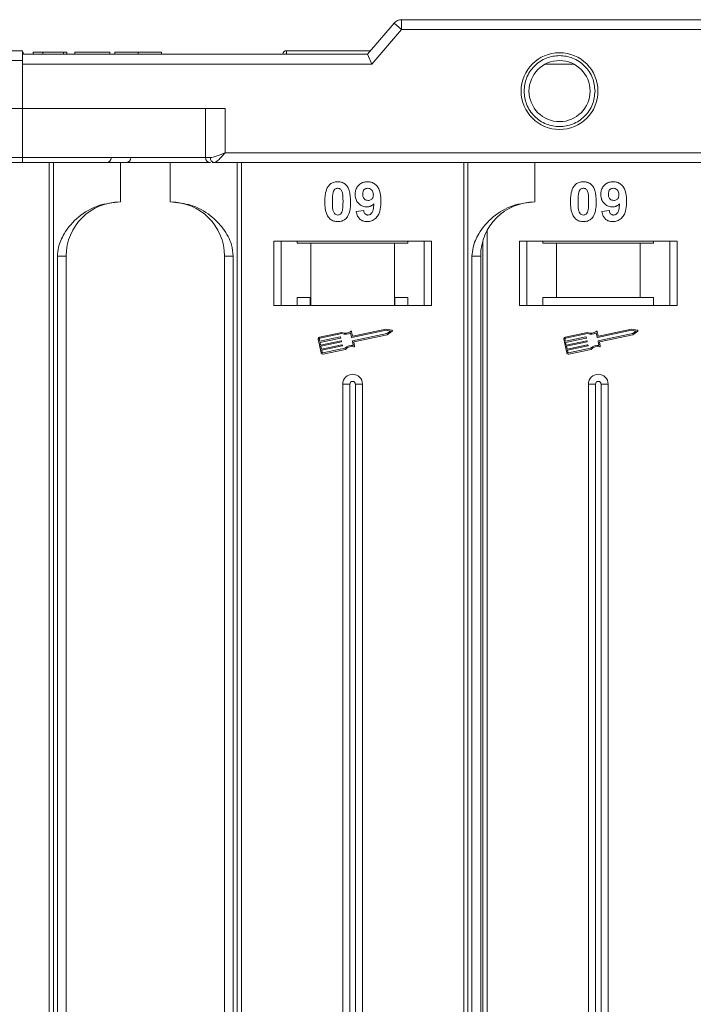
# Model space of a CAD drawing. Header units: millimetres. Extents: x -855 to 619, y 109 to 1142.
# Tile 24 of 74: x -82 to -14, y 445 to 545. Entities that reach past the tile are written whole.
import ezdxf

# ---------------------------------------------------------------- set-up
doc = ezdxf.new("R2010")
doc.units = ezdxf.units.MM

msp = doc.modelspace()

# ---------------------------------------------------------------- linework, layer by layer
at = {"color": 7, "linetype": 'Continuous', "lineweight": 15}
for p, q in [((-43.943, 544.249), (-46.644, 541.098)), ((-43.184, 543.598), (-43.943, 544.249)), ((-43.184, 543.598), (-43.184, 544.598)), ((9.356, 544.598), (-43.184, 544.598)), ((-46.184, 540.098), (-43.184, 543.598)), ((-43.184, 543.598), (9.356, 543.598)), ((-46.644, 541.098), (-81.644, 541.098)), ((-55.214, 541.098), (-81.644, 541.098)), ((-81.573, 541.098), (-81.573, 541.298)), ((-80.547, 541.098), (-80.547, 541.298)), ((-80.547, 541.298), (-79.586, 541.298)), ((-79.586, 541.298), (-79.586, 541.098)), ((-79.586, 541.298), (-77.471, 541.298)), ((-77.471, 541.298), (-77.471, 541.098)), ((-77.471, 541.298), (-77.15, 541.298)), ((-77.15, 541.298), (-77.15, 541.098)), ((-76.317, 541.298), (-72.791, 541.298)), ((-76.317, 541.098), (-76.317, 541.298)), ((-72.791, 541.298), (-72.791, 541.098)), ((-72.278, 541.298), (-72.278, 541.098)), ((-69.899, 541.098), (-69.899, 541.298)), ((-67.535, 541.098), (-67.535, 541.298)), ((-54.864, 541.448), (-54.864, 541.448)), ((-46.644, 541.098), (-46.184, 540.098)), ((-81.644, 540.448), (-97.072, 540.448)), ((-81.644, 540.098), (-81.644, 540.448)), ((-81.644, 535.598), (-81.644, 540.098)), ((-81.644, 540.098), (-46.184, 540.098)), ((-28.575, 540.098), (-25.713, 540.098)), ((-99.072, 535.598), (-81.644, 535.598)), ((-61.081, 535.598), (-81.644, 535.598)), ((-81.644, 535.598), (-81.644, 530.598)), ((-63.081, 535.598), (-63.081, 530.598)), ((-61.081, 531.098), (-61.081, 535.598)), ((9.356, 531.098), (-61.081, 531.098)), ((-81.644, 530.598), (-131.215, 530.598)), ((-131.215, 530.098), (-81.644, 530.098)), ((-81.644, 530.598), (-81.644, 530.098)), ((-63.081, 530.598), (-81.644, 530.598)), ((-78.926, 530.098), (-78.926, 442.598)), ((-78.507, 442.598), (-78.507, 530.098)), ((-71.714, 526.098), (-71.714, 530.098)), ((-66.644, 530.098), (-66.644, 526.098)), ((-66.644, 530.098), (-62.586, 530.098)), ((-63.081, 530.598), (-62.571, 530.598)), ((-62.411, 530.098), (-62.199, 530.098)), ((-62.199, 530.098), (9.356, 530.098)), ((-59.851, 530.098), (-59.851, 442.598)), ((-59.432, 442.598), (-59.432, 530.098)), ((-36.856, 530.098), (-36.856, 442.598)), ((-36.436, 442.598), (-36.436, 530.098)), ((-29.644, 526.098), (-29.644, 530.098)), ((-47.785, 525.142), (-47.015, 525.226)), ((-22.855, 525.142), (-22.086, 525.226)), ((-34.502, 442.598), (-34.502, 523.175)), ((-40.144, 522.098), (-56.144, 522.098)), ((-56.144, 522.098), (-56.144, 515.598)), ((-55.394, 515.598), (-55.394, 522.098)), ((-53.757, 521.898), (-53.757, 522.098)), ((-53.757, 521.898), (-52.394, 521.898)), ((-52.394, 521.898), (-52.394, 515.598)), ((-43.894, 521.898), (-52.394, 521.898)), ((-43.894, 515.598), (-43.894, 521.898)), ((-43.894, 521.898), (-42.53, 521.898)), ((-42.53, 522.098), (-42.53, 521.898)), ((-40.894, 522.098), (-40.894, 515.598)), ((-40.144, 515.598), (-40.144, 522.098)), ((-34.921, 522.146), (-34.921, 442.598)), ((-15.214, 522.098), (-31.214, 522.098)), ((-31.214, 522.098), (-31.214, 515.598)), ((-30.464, 515.598), (-30.464, 522.098)), ((-28.828, 521.898), (-28.828, 522.098)), ((-28.828, 521.898), (-27.464, 521.898)), ((-27.464, 521.898), (-27.464, 516.398)), ((-18.964, 521.898), (-27.464, 521.898)), ((-18.964, 516.398), (-18.964, 521.898)), ((-18.964, 521.898), (-17.601, 521.898)), ((-17.601, 522.098), (-17.601, 521.898)), ((-15.964, 522.098), (-15.964, 515.598)), ((-15.214, 515.598), (-15.214, 522.098)), ((-78.1, 520.598), (-78.1, 442.598)), ((-77.214, 520.598), (-78.1, 520.598)), ((-77.214, 442.598), (-77.214, 520.598)), ((-61.144, 520.598), (-60.258, 520.598)), ((-61.144, 520.598), (-61.144, 442.598)), ((-60.258, 442.598), (-60.258, 520.598)), ((-36.029, 520.598), (-36.029, 442.598)), ((-35.144, 520.598), (-36.029, 520.598)), ((-35.144, 442.598), (-35.144, 520.598)), ((-52.44, 516.398), (-53.757, 516.398)), ((-53.757, 516.398), (-53.757, 515.598)), ((-52.44, 515.598), (-52.44, 516.398)), ((-42.53, 516.398), (-43.847, 516.398)), ((-43.847, 516.398), (-43.847, 515.598)), ((-42.53, 515.598), (-42.53, 516.398)), ((-27.464, 516.398), (-28.828, 516.398)), ((-28.828, 516.398), (-28.828, 515.598)), ((-18.964, 516.398), (-27.464, 516.398)), ((-17.601, 516.398), (-18.964, 516.398)), ((-17.601, 515.598), (-17.601, 516.398)), ((-56.144, 515.598), (-40.144, 515.598)), ((-31.214, 515.598), (-15.214, 515.598)), ((-49.226, 512.851), (-51.504, 512.369)), ((-48.251, 512.366), (-48.345, 512.811)), ((-48.161, 512.506), (-48.248, 512.921)), ((-44.755, 513.075), (-48.216, 512.344)), ((-44.756, 513.195), (-48.126, 512.483)), ((-44.155, 513.077), (-44.756, 513.195)), ((-44.313, 512.988), (-44.755, 513.075)), ((-44.682, 512.73), (-44.313, 512.988)), ((-44.635, 512.62), (-44.133, 512.971)), ((-24.296, 512.851), (-26.575, 512.369)), ((-23.322, 512.366), (-23.416, 512.811)), ((-23.231, 512.506), (-23.319, 512.921)), ((-19.826, 513.075), (-23.287, 512.344)), ((-19.827, 513.195), (-23.196, 512.483)), ((-19.225, 513.077), (-19.827, 513.195)), ((-19.384, 512.988), (-19.826, 513.075)), ((-19.753, 512.73), (-19.384, 512.988)), ((-19.705, 512.62), (-19.203, 512.971)), ((-51.64, 512.161), (-51.349, 510.782)), ((-51.525, 512.185), (-51.477, 511.955)), ((-49.237, 512.728), (-51.48, 512.254)), ((-51.477, 511.955), (-49.394, 512.395)), ((-49.37, 512.28), (-51.452, 511.84)), ((-51.452, 511.84), (-51.392, 511.553)), ((-51.392, 511.553), (-49.309, 511.993)), ((-49.285, 511.878), (-51.367, 511.438)), ((-49.359, 512.372), (-49.347, 512.315)), ((-49.274, 511.97), (-49.262, 511.913)), ((-48.072, 511.52), (-48.166, 511.964)), ((-48.144, 511.999), (-44.682, 512.73)), ((-48.033, 511.902), (-44.635, 512.62)), ((-47.939, 511.458), (-48.033, 511.902)), ((-26.711, 512.161), (-26.419, 510.782)), ((-26.596, 512.185), (-26.547, 511.955)), ((-24.308, 512.728), (-26.55, 512.254)), ((-26.547, 511.955), (-24.465, 512.395)), ((-24.44, 512.28), (-26.523, 511.84)), ((-26.523, 511.84), (-26.462, 511.553)), ((-26.462, 511.553), (-24.38, 511.993)), ((-24.355, 511.878), (-26.438, 511.438)), ((-24.43, 512.372), (-24.418, 512.315)), ((-24.345, 511.97), (-24.333, 511.913)), ((-23.143, 511.52), (-23.237, 511.964)), ((-23.214, 511.999), (-19.753, 512.73)), ((-23.104, 511.902), (-19.705, 512.62)), ((-23.01, 511.458), (-23.104, 511.902)), ((-51.367, 511.438), (-51.307, 511.151)), ((-51.307, 511.151), (-49.224, 511.591)), ((-49.2, 511.476), (-51.282, 511.036)), ((-51.282, 511.036), (-51.234, 510.806)), ((-51.164, 510.761), (-48.922, 511.234)), ((-51.14, 510.646), (-48.862, 511.127)), ((-49.189, 511.568), (-49.177, 511.511)), ((-26.438, 511.438), (-26.377, 511.151)), ((-26.377, 511.151), (-24.295, 511.591)), ((-24.27, 511.476), (-26.353, 511.036)), ((-26.353, 511.036), (-26.304, 510.806)), ((-26.235, 510.761), (-23.992, 511.234)), ((-26.211, 510.646), (-23.932, 511.127)), ((-24.26, 511.568), (-24.248, 511.511)), ((-49.144, 507.598), (-49.144, 442.598)), ((-49.144, 507.598), (-48.429, 507.598)), ((-48.429, 507.598), (-48.429, 442.598)), ((-47.859, 442.598), (-47.859, 507.598)), ((-47.144, 507.598), (-47.859, 507.598)), ((-47.144, 442.598), (-47.144, 507.598)), ((-24.214, 507.598), (-24.214, 442.598)), ((-24.214, 507.598), (-23.499, 507.598)), ((-23.499, 507.598), (-23.499, 442.598)), ((-22.929, 442.598), (-22.929, 507.598)), ((-22.214, 507.598), (-22.929, 507.598)), ((-22.214, 442.598), (-22.214, 507.598))]:
    msp.add_line(p, q, dxfattribs=at)
for radius in [3.9, 3.1]:
    msp.add_circle((-27.144, 537.348), radius, dxfattribs=at)
for centre, radius, start, end in [((-43.184, 543.598), 1, 90, 139.39871), ((-54.864, 541.098), 0.35, 89.99809, 179.99959), ((-73.126, 530.598), 0.5, 270, 0), ((-71.143, 530.598), 0.5, 270, 0), ((-62.581, 530.598), 0.5, 180, 270), ((-62.124, 530.542), 0.451, 172.91865, 260.4798), ((-71.714, 520.598), 5.5, 90, 180), ((-66.644, 520.598), 5.5, 0, 90), ((-29.644, 520.598), 5.5, 90, 180), ((-48.872, 513.649), 0.99, 248.37041, 302.16635), ((-48.872, 513.649), 0.873, 246.11204, 307.44471), ((-48.306, 512.909), 0.0587, 11.9297, 127.44471), ((-44.166, 513.019), 0.0587, 304.95116, 78.90824), ((-23.943, 513.649), 0.99, 248.37041, 302.16635), ((-23.943, 513.649), 0.873, 246.11204, 307.44471), ((-23.376, 512.909), 0.0587, 11.9297, 127.44471), ((-19.237, 513.019), 0.0587, 304.95116, 78.90824), ((-51.468, 512.197), 0.176, 101.9297, 191.9297), ((-51.468, 512.197), 0.0587, 101.9297, 191.9297), ((-49.388, 512.366), 0.0294, 11.9297, 101.9297), ((-49.376, 512.309), 0.0294, 281.9297, 11.9297), ((-49.303, 511.964), 0.0294, 11.9297, 101.9297), ((-49.291, 511.907), 0.0294, 281.9297, 11.9297), ((-48.223, 512.373), 0.0294, 191.9297, 281.9297), ((-48.138, 511.97), 0.0294, 101.9297, 191.9297), ((-48.132, 512.512), 0.0294, 191.9297, 281.9297), ((-26.538, 512.197), 0.176, 101.9297, 191.9297), ((-26.538, 512.197), 0.0587, 101.9297, 191.9297), ((-24.459, 512.366), 0.0294, 11.9297, 101.9297), ((-24.446, 512.309), 0.0294, 281.9297, 11.9297), ((-24.374, 511.964), 0.0294, 11.9297, 101.9297), ((-24.361, 511.907), 0.0294, 281.9297, 11.9297), ((-23.293, 512.373), 0.0294, 191.9297, 281.9297), ((-23.208, 511.97), 0.0294, 101.9297, 191.9297), ((-23.202, 512.512), 0.0294, 191.9297, 281.9297), ((-51.176, 510.818), 0.0587, 191.9297, 281.9297), ((-49.218, 511.562), 0.0294, 11.9297, 101.9297), ((-49.206, 511.505), 0.0294, 281.9297, 11.9297), ((-48.216, 510.54), 0.99, 81.69305, 135.48899), ((-48.216, 510.54), 0.873, 76.41469, 137.74736), ((-47.997, 511.446), 0.0587, 256.41469, 11.9297), ((-26.247, 510.818), 0.0587, 191.9297, 281.9297), ((-24.289, 511.562), 0.0294, 11.9297, 101.9297), ((-24.276, 511.505), 0.0294, 281.9297, 11.9297), ((-23.286, 510.54), 0.99, 81.69305, 135.48899), ((-23.286, 510.54), 0.873, 76.41469, 137.74736), ((-23.067, 511.446), 0.0587, 256.41469, 11.9297), ((-51.176, 510.818), 0.176, 191.9297, 281.9297), ((-26.247, 510.818), 0.176, 191.9297, 281.9297), ((-48.144, 507.598), 1, 0, 180), ((-48.144, 507.598), 0.285, 0, 180), ((-23.214, 507.598), 1, 0, 180), ((-23.214, 507.598), 0.285, 0, 180)]:
    msp.add_arc(centre, radius, start, end, dxfattribs=at)
for points, knots in [([(-81.644, 541.448), (-82.965, 541.448), (-85.648, 541.448), (-89.67, 541.448), (-93.349, 541.448), (-96.619, 541.448), (-99.478, 541.448), (-102.172, 541.448), (-105.493, 541.448), (-108.319, 541.448), (-110.55, 541.448), (-112.041, 541.448), (-113.222, 541.448), (-114.002, 541.448), (-114.097, 541.448), (-114.144, 541.448)], [0, 0, 0, 0, 0.077646, 0.157699, 0.239994, 0.304338, 0.368672, 0.434385, 0.500088, 0.631328, 0.695673, 0.760006, 0.84231, 0.922361, 1, 1, 1, 1]), ([(-81.644, 540.448), (-81.644, 540.56), (-81.644, 540.785), (-81.644, 541.085), (-81.644, 541.311), (-81.644, 541.431), (-81.644, 541.443), (-81.644, 541.448)], [0, 0, 0, 0, 0.214694, 0.429388, 0.644082, 0.858775, 1, 1, 1, 1]), ([(-69.899, 541.298), (-70.033, 541.298), (-70.437, 541.298), (-71.097, 541.298), (-71.718, 541.298), (-72.144, 541.298), (-72.269, 541.298), (-72.277, 541.298), (-72.278, 541.298)], [0, 0, 0, 0, 0.102171, 0.30922, 0.51365, 0.692275, 0.932413, 1, 1, 1, 1]), ([(-67.535, 541.298), (-67.538, 541.298), (-67.549, 541.298), (-67.69, 541.298), (-68.082, 541.298), (-68.656, 541.298), (-69.296, 541.298), (-69.717, 541.298), (-69.899, 541.298)], [0, 0, 0, 0, 0.101888, 0.307343, 0.492963, 0.678647, 0.860791, 1, 1, 1, 1]), ([(-54.864, 541.448), (-54.864, 541.441), (-54.863, 541.428), (-54.864, 541.323), (-54.865, 541.211), (-54.871, 541.116), (-54.872, 541.098)], [0, 0, 0, 0, 0.316913, 0.576202, 0.920428, 1, 1, 1, 1]), ([(-46.344, 541.448), (-46.547, 541.448), (-48.031, 541.448), (-50.894, 541.448), (-53.554, 541.448), (-54.864, 541.448)], [0, 0, 0, 0, 0.074565, 0.54425, 1, 1, 1, 1]), ([(-30.744, 537.348), (-30.695, 537.8), (-30.621, 538.499), (-30.172, 539.339), (-29.707, 539.911), (-29.134, 540.379), (-28.295, 540.813), (-27.144, 541.035), (-25.992, 540.813), (-25.153, 540.379), (-24.58, 539.911), (-24.115, 539.339), (-23.667, 538.5), (-23.592, 537.8), (-23.544, 537.348)], [0, 0, 0, 0, 0.119721, 0.184837, 0.25, 0.315115, 0.380279, 0.5, 0.619721, 0.684837, 0.75, 0.815115, 0.880279, 1, 1, 1, 1]), ([(-23.544, 537.348), (-23.592, 536.895), (-23.667, 536.196), (-24.115, 535.357), (-24.58, 534.785), (-25.153, 534.317), (-25.992, 533.883), (-27.144, 533.66), (-28.295, 533.883), (-29.134, 534.317), (-29.707, 534.785), (-30.172, 535.357), (-30.621, 536.196), (-30.695, 536.895), (-30.744, 537.348)], [0, 0, 0, 0, 0.119721, 0.184837, 0.25, 0.315115, 0.380279, 0.5, 0.619721, 0.684837, 0.75, 0.815115, 0.880279, 1, 1, 1, 1]), ([(-61.081, 531.098), (-61.35, 530.981), (-61.768, 530.801), (-62.267, 530.629), (-62.477, 530.608), (-62.571, 530.598)], [0, 0, 0, 0, 0.498413, 0.772937, 1, 1, 1, 1]), ([(-61.081, 531.098), (-61.187, 530.975), (-61.398, 530.73), (-61.708, 530.4), (-61.987, 530.15), (-62.131, 530.115), (-62.199, 530.098)], [0, 0, 0, 0, 0.251519, 0.501784, 0.765632, 1, 1, 1, 1]), ([(-81.644, 530.098), (-80.302, 530.098), (-77.578, 530.098), (-73.495, 530.098), (-69.755, 530.098), (-66.447, 530.098), (-64.197, 530.098), (-63.034, 530.098), (-62.761, 530.098)], [0, 0, 0, 0, 0.199904, 0.406008, 0.617917, 0.783559, 0.949228, 1, 1, 1, 1]), ([(-50.568, 527.743), (-50.524, 527.793), (-50.434, 527.895), (-50.265, 528.01), (-50.076, 528.093), (-49.907, 528.132), (-49.766, 528.147), (-49.693, 528.148), (-49.656, 528.149)], [0, 0, 0, 0, 0.193776, 0.3936, 0.587864, 0.788908, 0.894169, 1, 1, 1, 1]), ([(-49.656, 528.149), (-49.521, 528.139), (-49.249, 528.119), (-48.897, 527.92), (-48.626, 527.627), (-48.374, 527.026), (-48.359, 526.503), (-48.349, 526.117)], [0, 0, 0, 0, 0.147566, 0.296688, 0.431278, 0.580404, 1, 1, 1, 1]), ([(-47.887, 526.845), (-47.88, 526.979), (-47.864, 527.249), (-47.697, 527.629), (-47.417, 527.925), (-47.046, 528.119), (-46.772, 528.139), (-46.629, 528.149)], [0, 0, 0, 0, 0.197927, 0.397728, 0.597413, 0.790584, 1, 1, 1, 1]), ([(-46.629, 528.149), (-46.494, 528.139), (-46.222, 528.117), (-45.862, 527.915), (-45.57, 527.61), (-45.331, 527.075), (-45.276, 526.566), (-45.272, 526.211), (-45.272, 526.152)], [0, 0, 0, 0, 0.148288, 0.297745, 0.443713, 0.607791, 0.934708, 1, 1, 1, 1]), ([(-25.639, 527.743), (-25.594, 527.793), (-25.504, 527.895), (-25.335, 528.01), (-25.147, 528.093), (-24.978, 528.132), (-24.836, 528.147), (-24.763, 528.148), (-24.727, 528.149)], [0, 0, 0, 0, 0.193776, 0.3936, 0.587864, 0.788908, 0.894169, 1, 1, 1, 1]), ([(-24.727, 528.149), (-24.592, 528.139), (-24.32, 528.119), (-23.967, 527.92), (-23.696, 527.627), (-23.444, 527.026), (-23.43, 526.503), (-23.419, 526.117)], [0, 0, 0, 0, 0.147566, 0.296688, 0.431278, 0.580404, 1, 1, 1, 1]), ([(-22.958, 526.845), (-22.95, 526.979), (-22.935, 527.249), (-22.767, 527.629), (-22.488, 527.925), (-22.117, 528.119), (-21.842, 528.139), (-21.7, 528.149)], [0, 0, 0, 0, 0.197927, 0.397728, 0.597413, 0.790584, 1, 1, 1, 1]), ([(-21.7, 528.149), (-21.564, 528.139), (-21.293, 528.117), (-20.932, 527.915), (-20.641, 527.61), (-20.401, 527.075), (-20.347, 526.566), (-20.343, 526.211), (-20.342, 526.152)], [0, 0, 0, 0, 0.148288, 0.297745, 0.443713, 0.607791, 0.934708, 1, 1, 1, 1]), ([(-50.964, 526.125), (-50.962, 526.259), (-50.957, 526.562), (-50.885, 527.091), (-50.744, 527.513), (-50.586, 527.72), (-50.568, 527.743)], [0, 0, 0, 0, 0.2367308, 0.5375555, 0.9496679, 1, 1, 1, 1]), ([(-50.195, 526.125), (-50.194, 526.192), (-50.193, 526.325), (-50.188, 526.506), (-50.178, 526.667), (-50.163, 526.808), (-50.145, 526.951), (-50.121, 527.043), (-50.109, 527.09)], [0, 0, 0, 0, 0.2059417, 0.4119594, 0.558149, 0.7045024, 0.8518015, 1, 1, 1, 1]), ([(-50.109, 527.09), (-50.086, 527.159), (-50.048, 527.271), (-49.939, 527.397), (-49.816, 527.463), (-49.717, 527.48), (-49.663, 527.482), (-49.656, 527.482)], [0, 0, 0, 0, 0.334804, 0.542561, 0.750382, 0.970721, 1, 1, 1, 1]), ([(-49.656, 527.482), (-49.6, 527.477), (-49.497, 527.467), (-49.366, 527.391), (-49.253, 527.243), (-49.157, 526.968), (-49.123, 526.576), (-49.12, 526.276), (-49.118, 526.125)], [0, 0, 0, 0, 0.104614, 0.188814, 0.273512, 0.444127, 0.719481, 1, 1, 1, 1]), ([(-46.705, 525.585), (-46.841, 525.597), (-47.113, 525.622), (-47.464, 525.838), (-47.731, 526.144), (-47.87, 526.499), (-47.882, 526.74), (-47.887, 526.845)], [0, 0, 0, 0, 0.210189, 0.421773, 0.623603, 0.837034, 1, 1, 1, 1]), ([(-47.118, 526.884), (-47.114, 526.97), (-47.107, 527.109), (-47.033, 527.288), (-46.924, 527.395), (-46.781, 527.469), (-46.674, 527.478), (-46.614, 527.482)], [0, 0, 0, 0, 0.29132, 0.465539, 0.641632, 0.798664, 1, 1, 1, 1]), ([(-46.576, 526.252), (-46.643, 526.258), (-46.769, 526.269), (-46.932, 526.362), (-47.044, 526.493), (-47.109, 526.674), (-47.115, 526.806), (-47.118, 526.884)], [0, 0, 0, 0, 0.213937, 0.398075, 0.583091, 0.751666, 1, 1, 1, 1]), ([(-46.614, 527.482), (-46.546, 527.475), (-46.409, 527.461), (-46.235, 527.344), (-46.107, 527.186), (-46.049, 527.003), (-46.044, 526.883), (-46.041, 526.827)], [0, 0, 0, 0, 0.207955, 0.420406, 0.62732, 0.827707, 1, 1, 1, 1]), ([(-46.041, 526.827), (-46.046, 526.747), (-46.053, 526.615), (-46.14, 526.446), (-46.26, 526.336), (-46.41, 526.262), (-46.52, 526.255), (-46.576, 526.252)], [0, 0, 0, 0, 0.2673945, 0.4472142, 0.6271221, 0.8130653, 1, 1, 1, 1]), ([(-26.035, 526.125), (-26.032, 526.259), (-26.027, 526.562), (-25.955, 527.091), (-25.815, 527.513), (-25.656, 527.72), (-25.639, 527.743)], [0, 0, 0, 0, 0.236731, 0.537555, 0.949668, 1, 1, 1, 1]), ([(-25.265, 526.125), (-25.265, 526.192), (-25.264, 526.325), (-25.258, 526.506), (-25.248, 526.667), (-25.234, 526.808), (-25.215, 526.951), (-25.192, 527.043), (-25.18, 527.09)], [0, 0, 0, 0, 0.205942, 0.411959, 0.558149, 0.704502, 0.851801, 1, 1, 1, 1]), ([(-25.18, 527.09), (-25.156, 527.159), (-25.118, 527.271), (-25.01, 527.397), (-24.886, 527.463), (-24.787, 527.48), (-24.733, 527.482), (-24.727, 527.482)], [0, 0, 0, 0, 0.334804, 0.542561, 0.750382, 0.970721, 1, 1, 1, 1]), ([(-24.727, 527.482), (-24.67, 527.477), (-24.568, 527.467), (-24.436, 527.391), (-24.323, 527.243), (-24.227, 526.968), (-24.193, 526.576), (-24.19, 526.276), (-24.189, 526.125)], [0, 0, 0, 0, 0.104614, 0.188814, 0.273512, 0.444127, 0.719481, 1, 1, 1, 1]), ([(-21.776, 525.585), (-21.911, 525.597), (-22.184, 525.622), (-22.535, 525.838), (-22.802, 526.144), (-22.94, 526.499), (-22.952, 526.74), (-22.958, 526.845)], [0, 0, 0, 0, 0.210189, 0.421773, 0.623603, 0.837034, 1, 1, 1, 1]), ([(-22.189, 526.884), (-22.184, 526.97), (-22.178, 527.109), (-22.103, 527.288), (-21.994, 527.395), (-21.851, 527.469), (-21.744, 527.478), (-21.685, 527.482)], [0, 0, 0, 0, 0.29132, 0.465539, 0.641632, 0.798664, 1, 1, 1, 1]), ([(-21.646, 526.252), (-21.714, 526.258), (-21.839, 526.269), (-22.003, 526.362), (-22.114, 526.493), (-22.179, 526.674), (-22.185, 526.806), (-22.189, 526.884)], [0, 0, 0, 0, 0.213937, 0.398075, 0.583091, 0.751666, 1, 1, 1, 1]), ([(-21.685, 527.482), (-21.617, 527.475), (-21.48, 527.461), (-21.306, 527.344), (-21.177, 527.186), (-21.12, 527.003), (-21.114, 526.883), (-21.112, 526.827)], [0, 0, 0, 0, 0.207955, 0.420406, 0.62732, 0.827707, 1, 1, 1, 1]), ([(-21.112, 526.827), (-21.116, 526.747), (-21.124, 526.615), (-21.21, 526.446), (-21.331, 526.336), (-21.48, 526.262), (-21.591, 526.255), (-21.646, 526.252)], [0, 0, 0, 0, 0.2673945, 0.4472142, 0.6271221, 0.8130653, 1, 1, 1, 1]), ([(-71.714, 526.098), (-72.474, 526.021), (-73.994, 525.869), (-76.016, 524.679), (-77.348, 523.128), (-78.008, 521.684), (-78.075, 520.892), (-78.1, 520.598)], [0, 0, 0, 0, 0.249096, 0.498243, 0.745205, 0.90541, 1, 1, 1, 1]), ([(-60.258, 520.598), (-60.302, 520.989), (-60.413, 521.987), (-61.237, 523.441), (-62.606, 524.854), (-64.472, 525.891), (-65.922, 526.029), (-66.644, 526.098)], [0, 0, 0, 0, 0.125713, 0.321276, 0.524466, 0.763484, 1, 1, 1, 1]), ([(-50.572, 524.509), (-50.611, 524.563), (-50.69, 524.673), (-50.798, 524.91), (-50.889, 525.217), (-50.938, 525.554), (-50.961, 525.858), (-50.963, 526.036), (-50.964, 526.125)], [0, 0, 0, 0, 0.118441, 0.239346, 0.459593, 0.684925, 0.84224, 1, 1, 1, 1]), ([(-49.656, 524.764), (-49.725, 524.773), (-49.835, 524.786), (-49.963, 524.874), (-50.068, 525.027), (-50.16, 525.301), (-50.189, 525.691), (-50.193, 525.98), (-50.195, 526.125)], [0, 0, 0, 0, 0.12537, 0.20229, 0.279179, 0.464758, 0.730582, 1, 1, 1, 1]), ([(-49.118, 526.125), (-49.118, 526.058), (-49.119, 525.925), (-49.125, 525.744), (-49.135, 525.583), (-49.149, 525.44), (-49.168, 525.297), (-49.192, 525.204), (-49.204, 525.157)], [0, 0, 0, 0, 0.20527, 0.410616, 0.55715, 0.703844, 0.851471, 1, 1, 1, 1]), ([(-48.349, 526.117), (-48.351, 525.984), (-48.356, 525.68), (-48.427, 525.162), (-48.565, 524.742), (-48.722, 524.534), (-48.745, 524.504)], [0, 0, 0, 0, 0.237281, 0.538591, 0.932677, 1, 1, 1, 1]), ([(-45.983, 525.92), (-46.029, 525.871), (-46.123, 525.772), (-46.27, 525.684), (-46.396, 525.632), (-46.495, 525.604), (-46.599, 525.589), (-46.67, 525.586), (-46.705, 525.585)], [0, 0, 0, 0, 0.243491, 0.496266, 0.61821, 0.741704, 0.870158, 1, 1, 1, 1]), ([(-45.272, 526.152), (-45.275, 526.018), (-45.283, 525.617), (-45.374, 525.061), (-45.652, 524.553), (-45.999, 524.25), (-46.369, 524.112), (-46.602, 524.102), (-46.687, 524.098)], [0, 0, 0, 0, 0.142337, 0.429127, 0.589943, 0.751205, 0.909895, 1, 1, 1, 1]), ([(-46.588, 524.764), (-46.534, 524.77), (-46.426, 524.781), (-46.274, 524.88), (-46.133, 525.05), (-46.024, 525.412), (-45.999, 525.713), (-45.983, 525.92)], [0, 0, 0, 0, 0.112015, 0.224355, 0.367768, 0.565827, 1, 1, 1, 1]), ([(-29.644, 526.098), (-30.404, 526.021), (-31.924, 525.869), (-33.946, 524.679), (-35.277, 523.128), (-35.938, 521.684), (-36.004, 520.892), (-36.029, 520.598)], [0, 0, 0, 0, 0.249096, 0.498243, 0.745205, 0.90541, 1, 1, 1, 1]), ([(-25.642, 524.509), (-25.681, 524.563), (-25.761, 524.673), (-25.869, 524.91), (-25.959, 525.217), (-26.009, 525.554), (-26.031, 525.858), (-26.034, 526.036), (-26.035, 526.125)], [0, 0, 0, 0, 0.1184406, 0.2393457, 0.4595932, 0.6849248, 0.8422399, 1, 1, 1, 1]), ([(-24.727, 524.764), (-24.795, 524.773), (-24.906, 524.786), (-25.034, 524.874), (-25.138, 525.027), (-25.231, 525.301), (-25.259, 525.691), (-25.263, 525.98), (-25.265, 526.125)], [0, 0, 0, 0, 0.12537, 0.20229, 0.279179, 0.464758, 0.730582, 1, 1, 1, 1]), ([(-24.189, 526.125), (-24.189, 526.058), (-24.19, 525.925), (-24.196, 525.744), (-24.206, 525.583), (-24.22, 525.44), (-24.238, 525.297), (-24.262, 525.204), (-24.274, 525.157)], [0, 0, 0, 0, 0.20527, 0.410616, 0.55715, 0.703844, 0.851471, 1, 1, 1, 1]), ([(-23.419, 526.117), (-23.422, 525.984), (-23.427, 525.68), (-23.497, 525.162), (-23.636, 524.742), (-23.792, 524.534), (-23.815, 524.504)], [0, 0, 0, 0, 0.237281, 0.538591, 0.932677, 1, 1, 1, 1]), ([(-21.053, 525.92), (-21.099, 525.871), (-21.193, 525.772), (-21.34, 525.684), (-21.467, 525.632), (-21.566, 525.604), (-21.669, 525.589), (-21.74, 525.586), (-21.776, 525.585)], [0, 0, 0, 0, 0.243491, 0.496266, 0.61821, 0.741704, 0.870158, 1, 1, 1, 1]), ([(-20.342, 526.152), (-20.345, 526.018), (-20.354, 525.617), (-20.445, 525.061), (-20.723, 524.553), (-21.07, 524.25), (-21.439, 524.112), (-21.673, 524.102), (-21.757, 524.098)], [0, 0, 0, 0, 0.142337, 0.429127, 0.589943, 0.751205, 0.909895, 1, 1, 1, 1]), ([(-21.659, 524.764), (-21.605, 524.77), (-21.497, 524.781), (-21.345, 524.88), (-21.204, 525.05), (-21.094, 525.412), (-21.07, 525.713), (-21.053, 525.92)], [0, 0, 0, 0, 0.112015, 0.224355, 0.367768, 0.565827, 1, 1, 1, 1]), ([(-49.204, 525.157), (-49.227, 525.088), (-49.265, 524.976), (-49.373, 524.851), (-49.494, 524.785), (-49.593, 524.767), (-49.648, 524.765), (-49.656, 524.764)], [0, 0, 0, 0, 0.333678, 0.540413, 0.747264, 0.961209, 1, 1, 1, 1]), ([(-46.687, 524.098), (-46.823, 524.109), (-47.068, 524.129), (-47.382, 524.311), (-47.625, 524.591), (-47.739, 524.888), (-47.775, 525.088), (-47.785, 525.142)], [0, 0, 0, 0, 0.2427882, 0.4388655, 0.6348012, 0.9009361, 1, 1, 1, 1]), ([(-47.015, 525.226), (-47.002, 525.146), (-46.981, 525.023), (-46.891, 524.879), (-46.787, 524.801), (-46.68, 524.769), (-46.613, 524.766), (-46.588, 524.764)], [0, 0, 0, 0, 0.3447142, 0.5290593, 0.7142089, 0.8921959, 1, 1, 1, 1]), ([(-24.274, 525.157), (-24.298, 525.088), (-24.336, 524.976), (-24.443, 524.851), (-24.565, 524.785), (-24.664, 524.767), (-24.719, 524.765), (-24.727, 524.764)], [0, 0, 0, 0, 0.333678, 0.540413, 0.747264, 0.961209, 1, 1, 1, 1]), ([(-21.757, 524.098), (-21.893, 524.109), (-22.139, 524.129), (-22.453, 524.311), (-22.695, 524.591), (-22.81, 524.888), (-22.845, 525.088), (-22.855, 525.142)], [0, 0, 0, 0, 0.2427882, 0.4388655, 0.6348012, 0.9009361, 1, 1, 1, 1]), ([(-22.086, 525.226), (-22.073, 525.146), (-22.052, 525.023), (-21.962, 524.879), (-21.857, 524.801), (-21.751, 524.769), (-21.684, 524.766), (-21.659, 524.764)], [0, 0, 0, 0, 0.3447142, 0.5290593, 0.7142089, 0.8921959, 1, 1, 1, 1]), ([(-49.656, 524.098), (-49.723, 524.1), (-49.858, 524.105), (-50.056, 524.148), (-50.246, 524.226), (-50.391, 524.325), (-50.498, 524.423), (-50.547, 524.48), (-50.572, 524.509)], [0, 0, 0, 0, 0.192635, 0.388697, 0.582015, 0.783044, 0.890959, 1, 1, 1, 1]), ([(-48.745, 524.504), (-48.789, 524.454), (-48.879, 524.352), (-49.048, 524.236), (-49.237, 524.153), (-49.406, 524.115), (-49.547, 524.1), (-49.62, 524.099), (-49.656, 524.098)], [0, 0, 0, 0, 0.193769, 0.393564, 0.587886, 0.789131, 0.894283, 1, 1, 1, 1]), ([(-24.727, 524.098), (-24.794, 524.1), (-24.929, 524.105), (-25.127, 524.148), (-25.317, 524.226), (-25.462, 524.325), (-25.569, 524.423), (-25.618, 524.48), (-25.642, 524.509)], [0, 0, 0, 0, 0.192635, 0.388697, 0.582015, 0.783044, 0.890959, 1, 1, 1, 1]), ([(-23.815, 524.504), (-23.859, 524.454), (-23.95, 524.352), (-24.118, 524.236), (-24.307, 524.153), (-24.477, 524.115), (-24.618, 524.1), (-24.691, 524.099), (-24.727, 524.098)], [0, 0, 0, 0, 0.193769, 0.393564, 0.587886, 0.789131, 0.894283, 1, 1, 1, 1])]:
    msp.add_open_spline(points, degree=3, knots=knots, dxfattribs=at)

doc.saveas('drawing.dxf')
